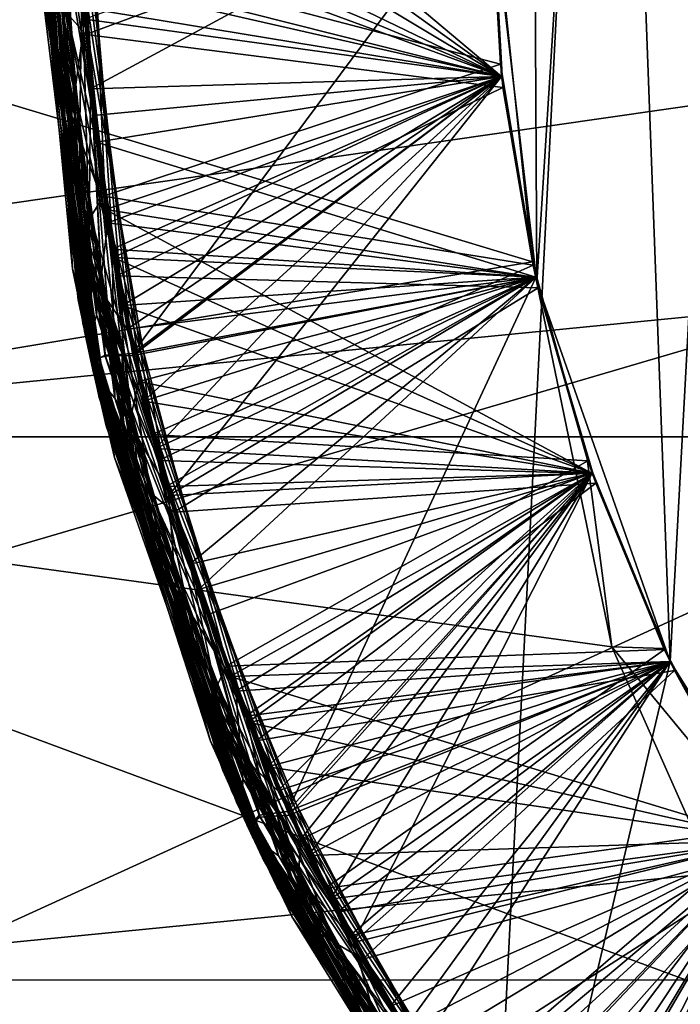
# Model space of a CAD drawing. Header units: metres. Extents: x -147 to 182, y -23 to 81.
# Tile 91 of 212: x -2.014 to -1.433, y -0.996 to -0.129. Entities that reach past the tile are written whole.
import ezdxf

# ---------------------------------------------------------------- set-up
doc = ezdxf.new("R2010")
doc.units = ezdxf.units.M
doc.layers.add('solid_ORA153_SW0001', color=7, linetype='CONTINUOUS')

msp = doc.modelspace()

# ---------------------------------------------------------------- linework, layer by layer
at = {"layer": 'solid_ORA153_SW0001'}
for points in [[(-1.029396, 9.924256, -40.900002), (-2.033576, -9.768104, -40.900002), (-2.053509, 9.763931, -40.900002)], [(-1.029396, 9.924256, -40.900002), (-1.018779, -9.925352, -40.900002), (-2.033576, -9.768104, -40.900002)], [(-1.441546, -0.694211, 32.400002), (-1.492951, 0.681102, 32.400002), (-1.349759, 1.003161, 32.400002)], [(-1.25381, -0.993962, 32.400002), (-1.441546, -0.694211, 32.400002), (-1.349759, 1.003161, 32.400002)], [(-1.558849, -0.360541, 32.400002), (-1.562936, 0.342391, 32.400002), (-1.492951, 0.681102, 32.400002)], [(-1.441546, -0.694211, 32.400002), (-1.558849, -0.360541, 32.400002), (-1.492951, 0.681102, 32.400002)], [(-1.558849, -0.360541, 32.400002), (-1.599972, -0.009318, 32.400002), (-1.562936, 0.342391, 32.400002)], [(-1.997439, 0.05568, 28.512938), (-1.962578, 0.296937, 28.528929), (-1.980674, -0.129669, 28.552942)], [(-1.980674, -0.129669, 28.552942), (-1.962578, 0.296937, 28.528929), (-1.959115, 0.085972, 28.562664)], [(-1.996469, 0.083507, 27.811384), (-1.971234, 0.23264, 27.832571), (-1.975379, -0.19433, 27.856583)], [(-1.975379, -0.19433, 27.856583), (-1.971234, 0.23264, 27.832571), (-1.956758, 0.128907, 27.860222)], [(-1.99632, -0.086497, 31.988688), (-1.971104, -0.233251, 31.967384), (-1.975382, 0.193713, 31.943373)], [(-1.975382, 0.193713, 31.943373), (-1.971104, -0.233251, 31.967384), (-1.956758, -0.128907, 31.939779)], [(-1.997361, -0.057675, 31.287079), (-1.962459, -0.297341, 31.271015), (-1.980644, 0.129256, 31.247002)], [(-1.980644, 0.129256, 31.247002), (-1.962459, -0.297341, 31.271015), (-1.959115, -0.085972, 31.237335)], [(-1.975379, -0.19433, 27.856583), (-1.956758, 0.128907, 27.860222), (-1.938498, -0.296218, 27.884443)], [(-1.58994, -0.17914, 28.088472), (-1.938498, -0.296218, 27.884443), (-1.956758, 0.128907, 27.860222)], [(-1.6, 0, 28.075974), (-1.58994, -0.17914, 28.088472), (-1.956758, 0.128907, 27.860222)], [(-1.98178, 0.111497, 32.039398), (-1.95962, -0.315868, 32.063461), (-1.997931, 0.033665, 32.014164)], [(-1.98178, 0.111497, 32.039398), (-1.959692, -0.071611, 32.071621), (-1.940224, -0.284696, 32.083782)], [(-1.98178, 0.111497, 32.039398), (-1.940224, -0.284696, 32.083782), (-1.95962, -0.315868, 32.063461)], [(-1.997912, -0.033519, 27.785732), (-1.996469, 0.083507, 27.811384), (-1.967577, -0.348573, 27.835577)], [(-1.967577, -0.348573, 27.835577), (-1.996469, 0.083507, 27.811384), (-1.975379, -0.19433, 27.856583)], [(-1.980674, -0.129669, 28.552942), (-1.959115, 0.085972, 28.562664), (-1.931538, -0.33865, 28.586885)], [(-1.58994, -0.179136, 28.788473), (-1.931538, -0.33865, 28.586885), (-1.959115, 0.085972, 28.562664)], [(-1.6, 0, 28.775974), (-1.58994, -0.179136, 28.788473), (-1.959115, 0.085972, 28.562664)], [(-1.983521, 0.074353, 31.341484), (-1.953359, -0.352522, 31.365549), (-1.998089, 0.022444, 31.314791)], [(-1.983521, 0.074353, 31.341484), (-1.960858, 0.023608, 31.366209), (-1.951757, -0.190171, 31.37837)], [(-1.983521, 0.074353, 31.341484), (-1.951757, -0.190171, 31.37837), (-1.953359, -0.352522, 31.365549)], [(-1.981619, -0.113332, 27.760628), (-1.955828, -0.142327, 27.740543), (-1.959692, 0.071611, 27.72838)], [(-1.959692, 0.071611, 27.72838), (-1.955828, -0.142327, 27.740543), (-1.599967, -0.010275, 27.524742)], [(-1.997985, -0.028841, 30.58547), (-1.951731, -0.361116, 30.574644), (-1.983804, 0.064662, 30.550632)], [(-1.983804, 0.064662, 30.550632), (-1.951731, -0.361116, 30.574644), (-1.960529, -0.042997, 30.534893)], [(-1.998069, -0.022346, 28.485109), (-1.997439, 0.05568, 28.512938), (-1.962529, -0.375955, 28.537128)], [(-1.962529, -0.375955, 28.537128), (-1.997439, 0.05568, 28.512938), (-1.980674, -0.129669, 28.552942)], [(-1.984566, 0.037183, 30.643572), (-1.946413, -0.389052, 30.667637), (-1.998183, 0.011222, 30.615417)], [(-1.984566, 0.037183, 30.643572), (-1.958688, -0.095198, 30.67296), (-1.936656, -0.308033, 30.685123)], [(-1.984566, 0.037183, 30.643572), (-1.936656, -0.308033, 30.685123), (-1.946413, -0.389052, 30.667637)], [(-1.983854, -0.064869, 29.2493), (-1.960529, 0.042997, 29.265106), (-1.923648, -0.380919, 29.28933)], [(-1.589941, -0.179133, 29.488472), (-1.923648, -0.380919, 29.28933), (-1.960529, 0.042997, 29.265106)], [(-1.6, 0, 29.475973), (-1.589941, -0.179133, 29.488472), (-1.960529, 0.042997, 29.265106)], [(-1.998162, -0.011173, 29.184486), (-1.998021, 0.027843, 29.214491), (-1.9571, -0.403264, 29.238682)], [(-1.9571, -0.403264, 29.238682), (-1.998021, 0.027843, 29.214491), (-1.983854, -0.064869, 29.2493)], [(-1.997931, 0.033665, 32.014164), (-1.958534, -0.396239, 32.03828), (-1.99632, -0.086497, 31.988688)], [(-1.95962, -0.315868, 32.063461), (-1.958534, -0.396239, 32.03828), (-1.997931, 0.033665, 32.014164)], [(-1.998089, 0.022444, 31.314791), (-1.956278, -0.407232, 31.338907), (-1.997361, -0.057675, 31.287079)], [(-1.953359, -0.352522, 31.365549), (-1.956278, -0.407232, 31.338907), (-1.998089, 0.022444, 31.314791)], [(-1.951757, -0.190171, 31.37837), (-1.960858, 0.023608, 31.366209), (-1.6, 0, 31.575974)], [(-1.599972, 0.009318, 27.4), (-1.562936, -0.342391, 27.4), (-2.695625, 0, 27.4)], [(-1.998183, 0.011222, 30.615417), (-1.95396, -0.418212, 30.639534), (-1.997985, -0.028841, 30.58547)], [(-1.946413, -0.389052, 30.667637), (-1.95396, -0.418212, 30.639534), (-1.998183, 0.011222, 30.615417)], [(-1.959692, -0.071611, 32.071621), (-1.599967, 0.010275, 32.275257), (-1.591101, -0.168515, 32.287727)], [(-1.591101, -0.168515, 32.287727), (-1.599967, 0.010275, 32.275257), (-1.599972, -0.009318, 32.400002)], [(-1.58879, -0.189066, 27.537222), (-1.562936, -0.342391, 27.4), (-1.599972, 0.009318, 27.4)], [(-1.58879, -0.189066, 27.537222), (-1.599972, 0.009318, 27.4), (-1.599967, -0.010275, 27.524742)], [(0, 0, 41.419533), (-3.953293, 0, 41.289154), (-3.913054, -0.562612, 41.289154)], [(0, 0, 41.419533), (-3.913054, -0.562612, 41.289154), (-3.793157, -1.113771, 41.289154)], [(0, 0, 41.419533), (-3.793157, -1.113771, 41.289154), (-3.596042, -1.642257, 41.289154)], [(0, 0, 41.419533), (-3.596042, -1.642257, 41.289154), (-3.325722, -2.137311, 41.289154)], [(0, 0, 41.419533), (-3.325722, -2.137311, 41.289154), (-2.9877, -2.588856, 41.289154)], [(0, 0, 41.419533), (-2.9877, -2.588856, 41.289154), (-2.588856, -2.9877, 41.289154)], [(-1.562936, -0.342391, 27.4), (-2.644397, -0.523011, 27.4), (-2.695625, 0, 27.4)], [(0, 0, 41.419533), (-2.588856, -2.9877, 41.289154), (-2.137311, -3.325722, 41.289154)], [(0, 0, 41.419533), (-2.137311, -3.325722, 41.289154), (-1.642257, -3.596042, 41.289154)], [(-1.938783, -0.425446, 29.969725), (-1.998215, 0, 29.916042), (-1.984914, 0, 29.945658)], [(-1.951581, -0.429179, 29.940159), (-1.998194, 0, 29.883862), (-1.998215, 0, 29.916042)], [(-1.938783, -0.425446, 29.969725), (-1.951581, -0.429179, 29.940159), (-1.998215, 0, 29.916042)], [(-1.951263, -0.430524, 29.908056), (-1.984857, 0, 29.854261), (-1.998194, 0, 29.883862)], [(-1.951581, -0.429179, 29.940159), (-1.951263, -0.430524, 29.908056), (-1.998194, 0, 29.883862)], [(-1.949326, -0.213654, 29.979712), (-1.984914, 0, 29.945658), (-1.961, 0, 29.96755)], [(-1.938783, -0.425446, 29.969725), (-1.984914, 0, 29.945658), (-1.949326, -0.213654, 29.979712)], [(-1.93893, -0.424507, 29.878275), (-1.961, 0, 29.832451), (-1.984857, 0, 29.854261)], [(-1.951263, -0.430524, 29.908056), (-1.93893, -0.424507, 29.878275), (-1.984857, 0, 29.854261)], [(-1.58994, -0.179142, 30.188473), (-1.961, 0, 29.96755), (-1.6, 0, 30.175974)], [(-1.949326, -0.213654, 29.979712), (-1.961, 0, 29.96755), (-1.58994, -0.179142, 30.188473)], [(-1.914834, -0.423005, 29.856672), (-1.6, 0, 29.624027), (-1.961, 0, 29.832451)], [(-1.93893, -0.424507, 29.878275), (-1.914834, -0.423005, 29.856672), (-1.961, 0, 29.832451)], [(-1.960858, -0.023608, 28.433792), (-1.58994, -0.179136, 28.236526), (-1.6, 0, 28.224026)], [(-1.960529, -0.042997, 30.534893), (-1.58994, -0.17914, 30.336527), (-1.6, 0, 30.324026)], [(-1.959115, -0.085972, 31.237335), (-1.58994, -0.179136, 31.036526), (-1.6, 0, 31.024027)], [(-1.958688, -0.095198, 30.67296), (-1.6, 0, 30.875973), (-1.58994, -0.17914, 30.888474)], [(-1.9574, -0.118771, 29.139202), (-1.589941, -0.179133, 28.936525), (-1.6, 0, 28.924026)], [(-1.956758, -0.128907, 31.939779), (-1.589941, -0.179133, 31.736526), (-1.6, 0, 31.724026)], [(-1.951757, -0.190171, 31.37837), (-1.6, 0, 31.575974), (-1.58994, -0.179136, 31.588472)], [(-1.914834, -0.423005, 29.856672), (-1.58994, -0.179142, 29.636526), (-1.6, 0, 29.624027)], [(0, 0, 41.419533), (-1.642257, -3.596042, 41.289154), (-1.113771, -3.793157, 41.289154)], [(-1.6, 0, 31.575974), (-1.6, 0, 31.724026), (-1.589941, -0.179133, 31.736526)], [(-1.58994, -0.179136, 31.588472), (-1.6, 0, 31.575974), (-1.589941, -0.179133, 31.736526)], [(-1.58994, -0.17914, 30.336527), (-1.58994, -0.179142, 30.188473), (-1.6, 0, 30.175974)], [(-1.58994, -0.17914, 30.336527), (-1.6, 0, 30.175974), (-1.6, 0, 30.324026)], [(-1.58994, -0.179142, 29.636526), (-1.589941, -0.179133, 29.488472), (-1.6, 0, 29.475973)], [(-1.58994, -0.179142, 29.636526), (-1.6, 0, 29.475973), (-1.6, 0, 29.624027)], [(-1.589941, -0.179133, 28.936525), (-1.58994, -0.179136, 28.788473), (-1.6, 0, 28.775974)], [(-1.589941, -0.179133, 28.936525), (-1.6, 0, 28.775974), (-1.6, 0, 28.924026)], [(-1.58994, -0.179136, 28.236526), (-1.58994, -0.17914, 28.088472), (-1.6, 0, 28.075974)], [(-1.58994, -0.179136, 28.236526), (-1.6, 0, 28.075974), (-1.6, 0, 28.224026)], [(-1.58994, -0.179136, 31.036526), (-1.58994, -0.17914, 30.888474), (-1.6, 0, 30.875973)], [(-1.58994, -0.179136, 31.036526), (-1.6, 0, 30.875973), (-1.6, 0, 31.024027)], [(2.55, -0.000094, 22.699999), (-2.549999, -0.000066, 22.699999), (-2.501218, -0.496397, 22.694571)], [(2.55, -0.000094, 22.699999), (-2.501218, -0.496397, 22.694571), (2.501204, -0.496465, 22.694569)], [(-1.949129, -0.440082, 29.208601), (-1.998162, -0.011173, 29.184486), (-1.9571, -0.403264, 29.238682)], [(-1.984497, -0.037796, 29.156384), (-1.998162, -0.011173, 29.184486), (-1.949129, -0.440082, 29.208601)], [(-1.955828, -0.142327, 27.740543), (-1.58879, -0.189066, 27.537222), (-1.599967, -0.010275, 27.524742)], [(-1.591101, -0.168515, 32.287727), (-1.599972, -0.009318, 32.400002), (-1.558849, -0.360541, 32.400002)], [(-1.946638, -0.450974, 28.509224), (-1.998069, -0.022346, 28.485109), (-1.962529, -0.375955, 28.537128)], [(-1.983418, -0.075578, 28.458506), (-1.998069, -0.022346, 28.485109), (-1.946638, -0.450974, 28.509224)], [(-1.983418, -0.075578, 28.458506), (-1.946613, -0.237105, 28.445953), (-1.960858, -0.023608, 28.433792)], [(-1.960858, -0.023608, 28.433792), (-1.946613, -0.237105, 28.445953), (-1.58994, -0.179136, 28.236526)], [(-1.997985, -0.028841, 30.58547), (-1.944846, -0.458642, 30.609663), (-1.951731, -0.361116, 30.574644)], [(-1.95396, -0.418212, 30.639534), (-1.944846, -0.458642, 30.609663), (-1.997985, -0.028841, 30.58547)], [(-1.944086, -0.461852, 27.809849), (-1.997912, -0.033519, 27.785732), (-1.967577, -0.348573, 27.835577)], [(-1.981619, -0.113332, 27.760628), (-1.997912, -0.033519, 27.785732), (-1.944086, -0.461852, 27.809849)], [(-1.93028, -0.462253, 29.180449), (-1.9574, -0.118771, 29.139202), (-1.984497, -0.037796, 29.156384)], [(-1.93028, -0.462253, 29.180449), (-1.984497, -0.037796, 29.156384), (-1.949129, -0.440082, 29.208601)], [(-1.960529, -0.042997, 30.534893), (-1.905099, -0.464888, 30.559114), (-1.58994, -0.17914, 30.336527)], [(-1.951731, -0.361116, 30.574644), (-1.905099, -0.464888, 30.559114), (-1.960529, -0.042997, 30.534893)], [(-1.997361, -0.057675, 31.287079), (-1.938023, -0.486665, 31.311272), (-1.962459, -0.297341, 31.271015)], [(-1.956278, -0.407232, 31.338907), (-1.938023, -0.486665, 31.311272), (-1.997361, -0.057675, 31.287079)], [(-1.924079, -0.487654, 29.273312), (-1.983854, -0.064869, 29.2493), (-1.923648, -0.380919, 29.28933)], [(-1.9571, -0.403264, 29.238682), (-1.983854, -0.064869, 29.2493), (-1.924079, -0.487654, 29.273312)], [(-1.921128, -0.498925, 28.482571), (-1.946613, -0.237105, 28.445953), (-1.983418, -0.075578, 28.458506)], [(-1.921128, -0.498925, 28.482571), (-1.983418, -0.075578, 28.458506), (-1.946638, -0.450974, 28.509224)], [(-1.940224, -0.284696, 32.083782), (-1.959692, -0.071611, 32.071621), (-1.591101, -0.168515, 32.287727)], [(-1.99632, -0.086497, 31.988688), (-1.930797, -0.514586, 32.012878), (-1.971104, -0.233251, 31.967384)], [(-1.958534, -0.396239, 32.03828), (-1.930797, -0.514586, 32.012878), (-1.99632, -0.086497, 31.988688)], [(-1.962459, -0.297341, 31.271015), (-1.894448, -0.506547, 31.261559), (-1.959115, -0.085972, 31.237335)], [(-1.959115, -0.085972, 31.237335), (-1.894448, -0.506547, 31.261559), (-1.58994, -0.179136, 31.036526)], [(-1.936656, -0.308033, 30.685123), (-1.958688, -0.095198, 30.67296), (-1.58994, -0.17914, 30.888474)], [(-1.911279, -0.535417, 27.784691), (-1.955828, -0.142327, 27.740543), (-1.981619, -0.113332, 27.760628)], [(-1.911279, -0.535417, 27.784691), (-1.981619, -0.113332, 27.760628), (-1.944086, -0.461852, 27.809849)], [(-1.9574, -0.118771, 29.139202), (-1.932807, -0.331325, 29.151363), (-1.589941, -0.179133, 28.936525)], [(-1.93028, -0.462253, 29.180449), (-1.932807, -0.331325, 29.151363), (-1.9574, -0.118771, 29.139202)], [(-1.907114, -0.550274, 28.576954), (-1.980674, -0.129669, 28.552942), (-1.931538, -0.33865, 28.586885)], [(-1.962529, -0.375955, 28.537128), (-1.980674, -0.129669, 28.552942), (-1.907114, -0.550274, 28.576954)], [(-1.971104, -0.233251, 31.967384), (-1.882886, -0.547962, 31.964001), (-1.956758, -0.128907, 31.939779)], [(-1.956758, -0.128907, 31.939779), (-1.882886, -0.547962, 31.964001), (-1.589941, -0.179133, 31.736526)], [(-1.955828, -0.142327, 27.740543), (-1.928679, -0.35457, 27.752705), (-1.58879, -0.189066, 27.537222)], [(-1.911279, -0.535417, 27.784691), (-1.928679, -0.35457, 27.752705), (-1.955828, -0.142327, 27.740543)], [(-1.940224, -0.284696, 32.083782), (-1.591101, -0.168515, 32.287727), (-1.562291, -0.345323, 32.300209)], [(-1.562291, -0.345323, 32.300209), (-1.591101, -0.168515, 32.287727), (-1.558849, -0.360541, 32.400002)], [(-1.919419, -0.401686, 31.390533), (-1.951757, -0.190171, 31.37837), (-1.58994, -0.179136, 31.588472)], [(-1.914444, -0.424764, 29.991875), (-1.949326, -0.213654, 29.979712), (-1.58994, -0.179142, 30.188473)], [(-1.946613, -0.237105, 28.445953), (-1.55989, -0.356012, 28.249025), (-1.58994, -0.179136, 28.236526)], [(-1.58994, -0.17914, 28.088472), (-1.559887, -0.356023, 28.100973), (-1.938498, -0.296218, 27.884443)], [(-1.936656, -0.308033, 30.685123), (-1.58994, -0.17914, 30.888474), (-1.559887, -0.356023, 30.900972)], [(-1.932807, -0.331325, 29.151363), (-1.559891, -0.356006, 28.949024), (-1.589941, -0.179133, 28.936525)], [(-1.58994, -0.179136, 28.788473), (-1.55989, -0.356012, 28.800972), (-1.931538, -0.33865, 28.586885)], [(-1.589941, -0.179133, 29.488472), (-1.559891, -0.356006, 29.500971), (-1.923648, -0.380919, 29.28933)], [(-1.919419, -0.401686, 31.390533), (-1.58994, -0.179136, 31.588472), (-1.55989, -0.356012, 31.600971)], [(-1.914834, -0.423005, 29.856672), (-1.559886, -0.356027, 29.649027), (-1.58994, -0.179142, 29.636526)], [(-1.914444, -0.424764, 29.991875), (-1.58994, -0.179142, 30.188473), (-1.559886, -0.356027, 30.200974)], [(-1.905099, -0.464888, 30.559114), (-1.559887, -0.356023, 30.349026), (-1.58994, -0.17914, 30.336527)], [(-1.894448, -0.506547, 31.261559), (-1.55989, -0.356012, 31.049025), (-1.58994, -0.179136, 31.036526)], [(-1.882886, -0.547962, 31.964001), (-1.559891, -0.356006, 31.749025), (-1.589941, -0.179133, 31.736526)], [(-1.58994, -0.179136, 31.588472), (-1.589941, -0.179133, 31.736526), (-1.559891, -0.356006, 31.749025)], [(-1.58994, -0.179142, 29.636526), (-1.559891, -0.356006, 29.500971), (-1.589941, -0.179133, 29.488472)], [(-1.559891, -0.356006, 28.949024), (-1.58994, -0.179136, 28.788473), (-1.589941, -0.179133, 28.936525)], [(-1.55989, -0.356012, 31.600971), (-1.58994, -0.179136, 31.588472), (-1.559891, -0.356006, 31.749025)], [(-1.559891, -0.356006, 28.949024), (-1.55989, -0.356012, 28.800972), (-1.58994, -0.179136, 28.788473)], [(-1.55989, -0.356012, 28.249025), (-1.58994, -0.17914, 28.088472), (-1.58994, -0.179136, 28.236526)], [(-1.55989, -0.356012, 31.049025), (-1.58994, -0.17914, 30.888474), (-1.58994, -0.179136, 31.036526)], [(-1.55989, -0.356012, 28.249025), (-1.559887, -0.356023, 28.100973), (-1.58994, -0.17914, 28.088472)], [(-1.55989, -0.356012, 31.049025), (-1.559887, -0.356023, 30.900972), (-1.58994, -0.17914, 30.888474)], [(-1.559887, -0.356023, 30.349026), (-1.58994, -0.179142, 30.188473), (-1.58994, -0.17914, 30.336527)], [(-1.559886, -0.356027, 29.649027), (-1.559891, -0.356006, 29.500971), (-1.58994, -0.179142, 29.636526)], [(-1.559887, -0.356023, 30.349026), (-1.559886, -0.356027, 30.200974), (-1.58994, -0.179142, 30.188473)], [(-1.953359, -0.352522, 31.365549), (-1.951757, -0.190171, 31.37837), (-1.919419, -0.401686, 31.390533)], [(-1.928679, -0.35457, 27.752705), (-1.557741, -0.365299, 27.549688), (-1.58879, -0.189066, 27.537222)], [(-1.557741, -0.365299, 27.549688), (-1.562936, -0.342391, 27.4), (-1.58879, -0.189066, 27.537222)], [(-1.888112, -0.612307, 27.880596), (-1.975379, -0.19433, 27.856583), (-1.938498, -0.296218, 27.884443)], [(-1.967577, -0.348573, 27.835577), (-1.975379, -0.19433, 27.856583), (-1.888112, -0.612307, 27.880596)], [(-1.938783, -0.425446, 29.969725), (-1.949326, -0.213654, 29.979712), (-1.914444, -0.424764, 29.991875)], [(-1.971104, -0.233251, 31.967384), (-1.87561, -0.649419, 31.991398), (-1.882886, -0.547962, 31.964001)], [(-1.930797, -0.514586, 32.012878), (-1.87561, -0.649419, 31.991398), (-1.971104, -0.233251, 31.967384)], [(-1.946613, -0.237105, 28.445953), (-1.909192, -0.44778, 28.458117), (-1.55989, -0.356012, 28.249025)], [(-1.921128, -0.498925, 28.482571), (-1.909192, -0.44778, 28.458117), (-1.946613, -0.237105, 28.445953)], [(-1.95962, -0.315868, 32.063461), (-1.940224, -0.284696, 32.083782), (-1.897656, -0.494391, 32.095943)], [(-1.897656, -0.494391, 32.095943), (-1.940224, -0.284696, 32.083782), (-1.562291, -0.345323, 32.300209)], [(-1.962459, -0.297341, 31.271015), (-1.853457, -0.710178, 31.295027), (-1.894448, -0.506547, 31.261559)], [(-1.938023, -0.486665, 31.311272), (-1.853457, -0.710178, 31.295027), (-1.962459, -0.297341, 31.271015)], [(-1.510196, -0.528496, 28.113478), (-1.828965, -0.707395, 27.908665), (-1.938498, -0.296218, 27.884443)], [(-1.888112, -0.612307, 27.880596), (-1.938498, -0.296218, 27.884443), (-1.828965, -0.707395, 27.908665)], [(-1.559887, -0.356023, 28.100973), (-1.510196, -0.528496, 28.113478), (-1.938498, -0.296218, 27.884443)], [(-1.946413, -0.389052, 30.667637), (-1.936656, -0.308033, 30.685123), (-1.891567, -0.5172, 30.697285)], [(-1.891567, -0.5172, 30.697285), (-1.936656, -0.308033, 30.685123), (-1.559887, -0.356023, 30.900972)], [(-1.95962, -0.315868, 32.063461), (-1.897656, -0.494391, 32.095943), (-1.832495, -0.6982, 32.108105)], [(-1.95962, -0.315868, 32.063461), (-1.832495, -0.6982, 32.108105), (-1.846374, -0.728551, 32.087528)], [(-1.95962, -0.315868, 32.063461), (-1.846374, -0.728551, 32.087528), (-1.958534, -0.396239, 32.03828)], [(-1.932807, -0.331325, 29.151363), (-1.885203, -0.539935, 29.163527), (-1.559891, -0.356006, 28.949024)], [(-1.93028, -0.462253, 29.180449), (-1.885203, -0.539935, 29.163527), (-1.932807, -0.331325, 29.151363)], [(-1.492952, -0.681094, 27.4), (-2.644397, -0.523011, 27.4), (-1.562936, -0.342391, 27.4)], [(-1.510203, -0.528475, 28.813475), (-1.813015, -0.747327, 28.611109), (-1.931538, -0.33865, 28.586885)], [(-1.907114, -0.550274, 28.576954), (-1.931538, -0.33865, 28.586885), (-1.813015, -0.747327, 28.611109)], [(-1.55989, -0.356012, 28.800972), (-1.510203, -0.528475, 28.813475), (-1.931538, -0.33865, 28.586885)], [(-1.897656, -0.494391, 32.095943), (-1.562291, -0.345323, 32.300209), (-1.513959, -0.517619, 32.312675)], [(-1.514597, -0.515749, 27.412539), (-1.492952, -0.681094, 27.4), (-1.562936, -0.342391, 27.4)], [(-1.557741, -0.365299, 27.549688), (-1.514597, -0.515749, 27.412539), (-1.562936, -0.342391, 27.4)], [(-1.513959, -0.517619, 32.312675), (-1.562291, -0.345323, 32.300209), (-1.558849, -0.360541, 32.400002)], [(-1.846276, -0.764281, 27.859768), (-1.967577, -0.348573, 27.835577), (-1.888112, -0.612307, 27.880596)], [(-1.944086, -0.461852, 27.809849), (-1.967577, -0.348573, 27.835577), (-1.846276, -0.764281, 27.859768)], [(-1.953359, -0.352522, 31.365549), (-1.832403, -0.763011, 31.389616), (-1.956278, -0.407232, 31.338907)], [(-1.953359, -0.352522, 31.365549), (-1.919419, -0.401686, 31.390533), (-1.864229, -0.608418, 31.402695)], [(-1.953359, -0.352522, 31.365549), (-1.864229, -0.608418, 31.402695), (-1.832403, -0.763011, 31.389616)], [(-1.928679, -0.35457, 27.752705), (-1.878567, -0.562591, 27.764868), (-1.557741, -0.365299, 27.549688)], [(-1.911279, -0.535417, 27.784691), (-1.878567, -0.562591, 27.764868), (-1.928679, -0.35457, 27.752705)], [(-1.951731, -0.361116, 30.574644), (-1.829338, -0.770183, 30.598658), (-1.905099, -0.464888, 30.559114)], [(-1.944846, -0.458642, 30.609663), (-1.829338, -0.770183, 30.598658), (-1.951731, -0.361116, 30.574644)], [(-1.559891, -0.356006, 29.500971), (-1.510207, -0.528465, 29.513475), (-1.923648, -0.380919, 29.28933)], [(-1.864229, -0.608418, 31.402695), (-1.919419, -0.401686, 31.390533), (-1.55989, -0.356012, 31.600971)], [(-1.914834, -0.423005, 29.856672), (-1.778508, -0.826093, 29.880894), (-1.559886, -0.356027, 29.649027)], [(-1.856769, -0.630816, 30.004036), (-1.914444, -0.424764, 29.991875), (-1.559886, -0.356027, 30.200974)], [(-1.909192, -0.44778, 28.458117), (-1.510203, -0.528475, 28.261528), (-1.55989, -0.356012, 28.249025)], [(-1.905099, -0.464888, 30.559114), (-1.510196, -0.528496, 30.36153), (-1.559887, -0.356023, 30.349026)], [(-1.894448, -0.506547, 31.261559), (-1.510203, -0.528475, 31.061529), (-1.55989, -0.356012, 31.049025)], [(-1.891567, -0.5172, 30.697285), (-1.559887, -0.356023, 30.900972), (-1.510196, -0.528496, 30.913477)], [(-1.885203, -0.539935, 29.163527), (-1.510207, -0.528465, 28.961529), (-1.559891, -0.356006, 28.949024)], [(-1.882886, -0.547962, 31.964001), (-1.510207, -0.528465, 31.761528), (-1.559891, -0.356006, 31.749025)], [(-1.864229, -0.608418, 31.402695), (-1.55989, -0.356012, 31.600971), (-1.510203, -0.528475, 31.613476)], [(-1.856769, -0.630816, 30.004036), (-1.559886, -0.356027, 30.200974), (-1.510194, -0.528503, 30.213478)], [(-1.778508, -0.826093, 29.880894), (-1.510194, -0.528503, 29.661531), (-1.559886, -0.356027, 29.649027)], [(-1.55989, -0.356012, 31.600971), (-1.559891, -0.356006, 31.749025), (-1.510207, -0.528465, 31.761528)], [(-1.559886, -0.356027, 29.649027), (-1.510207, -0.528465, 29.513475), (-1.559891, -0.356006, 29.500971)], [(-1.510207, -0.528465, 28.961529), (-1.55989, -0.356012, 28.800972), (-1.559891, -0.356006, 28.949024)], [(-1.510203, -0.528475, 31.613476), (-1.55989, -0.356012, 31.600971), (-1.510207, -0.528465, 31.761528)], [(-1.510207, -0.528465, 28.961529), (-1.510203, -0.528475, 28.813475), (-1.55989, -0.356012, 28.800972)], [(-1.510203, -0.528475, 28.261528), (-1.559887, -0.356023, 28.100973), (-1.55989, -0.356012, 28.249025)], [(-1.510203, -0.528475, 31.061529), (-1.559887, -0.356023, 30.900972), (-1.55989, -0.356012, 31.049025)], [(-1.510203, -0.528475, 28.261528), (-1.510196, -0.528496, 28.113478), (-1.559887, -0.356023, 28.100973)], [(-1.510203, -0.528475, 31.061529), (-1.510196, -0.528496, 30.913477), (-1.559887, -0.356023, 30.900972)], [(-1.510196, -0.528496, 30.36153), (-1.559886, -0.356027, 30.200974), (-1.559887, -0.356023, 30.349026)], [(-1.510194, -0.528503, 29.661531), (-1.510207, -0.528465, 29.513475), (-1.559886, -0.356027, 29.649027)], [(-1.510196, -0.528496, 30.36153), (-1.510194, -0.528503, 30.213478), (-1.559886, -0.356027, 30.200974)], [(-1.513959, -0.517619, 32.312675), (-1.558849, -0.360541, 32.400002), (-1.441546, -0.694211, 32.400002)], [(-1.878567, -0.562591, 27.764868), (-1.507145, -0.537134, 27.562168), (-1.557741, -0.365299, 27.549688)], [(-1.507145, -0.537134, 27.562168), (-1.514597, -0.515749, 27.412539), (-1.557741, -0.365299, 27.549688)], [(-1.835448, -0.789933, 28.561321), (-1.962529, -0.375955, 28.537128), (-1.907114, -0.550274, 28.576954)], [(-1.946638, -0.450974, 28.509224), (-1.962529, -0.375955, 28.537128), (-1.835448, -0.789933, 28.561321)], [(-1.924079, -0.487654, 29.273312), (-1.923648, -0.380919, 29.28933), (-1.796193, -0.786899, 29.313551)], [(-1.510207, -0.528465, 29.513475), (-1.796193, -0.786899, 29.313551), (-1.923648, -0.380919, 29.28933)], [(-1.946413, -0.389052, 30.667637), (-1.817788, -0.797203, 30.691704), (-1.95396, -0.418212, 30.639534)], [(-1.946413, -0.389052, 30.667637), (-1.891567, -0.5172, 30.697285), (-1.823957, -0.72021, 30.709448)], [(-1.946413, -0.389052, 30.667637), (-1.823957, -0.72021, 30.709448), (-1.817788, -0.797203, 30.691704)], [(-1.958534, -0.396239, 32.03828), (-1.827721, -0.807648, 32.062397), (-1.930797, -0.514586, 32.012878)], [(-1.846374, -0.728551, 32.087528), (-1.827721, -0.807648, 32.062397), (-1.958534, -0.396239, 32.03828)], [(-1.824263, -0.815431, 29.262873), (-1.9571, -0.403264, 29.238682), (-1.924079, -0.487654, 29.273312)], [(-1.949129, -0.440082, 29.208601), (-1.9571, -0.403264, 29.238682), (-1.824263, -0.815431, 29.262873)], [(-1.956278, -0.407232, 31.338907), (-1.823157, -0.8179, 31.363024), (-1.938023, -0.486665, 31.311272)], [(-1.832403, -0.763011, 31.389616), (-1.823157, -0.8179, 31.363024), (-1.956278, -0.407232, 31.338907)], [(-1.95396, -0.418212, 30.639534), (-1.818535, -0.828126, 30.663649), (-1.944846, -0.458642, 30.609663)], [(-1.817788, -0.797203, 30.691704), (-1.818535, -0.828126, 30.663649), (-1.95396, -0.418212, 30.639534)], [(-1.951263, -0.430524, 29.908056), (-1.803276, -0.82937, 29.902288), (-1.93893, -0.424507, 29.878275)], [(-1.93893, -0.424507, 29.878275), (-1.803276, -0.82937, 29.902288), (-1.914834, -0.423005, 29.856672)], [(-1.803276, -0.82937, 29.902288), (-1.778508, -0.826093, 29.880894), (-1.914834, -0.423005, 29.856672)], [(-1.938783, -0.425446, 29.969725), (-1.802535, -0.831116, 29.99379), (-1.951581, -0.429179, 29.940159)], [(-1.951581, -0.429179, 29.940159), (-1.813855, -0.838326, 29.964275), (-1.951263, -0.430524, 29.908056)], [(-1.802535, -0.831116, 29.99379), (-1.813855, -0.838326, 29.964275), (-1.951581, -0.429179, 29.940159)], [(-1.951263, -0.430524, 29.908056), (-1.812675, -0.840824, 29.932249), (-1.803276, -0.82937, 29.902288)], [(-1.813855, -0.838326, 29.964275), (-1.812675, -0.840824, 29.932249), (-1.951263, -0.430524, 29.908056)], [(-1.938783, -0.425446, 29.969725), (-1.914444, -0.424764, 29.991875), (-1.856769, -0.630816, 30.004036)], [(-1.938783, -0.425446, 29.969725), (-1.856769, -0.630816, 30.004036), (-1.802535, -0.831116, 29.99379)], [(-1.809119, -0.84845, 29.232718), (-1.949129, -0.440082, 29.208601), (-1.824263, -0.815431, 29.262873)], [(-1.93028, -0.462253, 29.180449), (-1.949129, -0.440082, 29.208601), (-1.809119, -0.84845, 29.232718)], [(-1.921128, -0.498925, 28.482571), (-1.84904, -0.653124, 28.470278), (-1.909192, -0.44778, 28.458117)], [(-1.909192, -0.44778, 28.458117), (-1.84904, -0.653124, 28.470278), (-1.510203, -0.528475, 28.261528)], [(-1.804346, -0.858552, 28.53334), (-1.946638, -0.450974, 28.509224), (-1.835448, -0.789933, 28.561321)], [(-1.921128, -0.498925, 28.482571), (-1.946638, -0.450974, 28.509224), (-1.804346, -0.858552, 28.53334)], [(-1.944846, -0.458642, 30.609663), (-1.800351, -0.8669, 30.633858), (-1.829338, -0.770183, 30.598658)], [(-1.818535, -0.828126, 30.663649), (-1.800351, -0.8669, 30.633858), (-1.944846, -0.458642, 30.609663)], [(-1.799517, -0.868628, 27.833963), (-1.944086, -0.461852, 27.809849), (-1.846276, -0.764281, 27.859768)], [(-1.911279, -0.535417, 27.784691), (-1.944086, -0.461852, 27.809849), (-1.799517, -0.868628, 27.833963)], [(-1.786349, -0.865226, 29.204514), (-1.885203, -0.539935, 29.163527), (-1.93028, -0.462253, 29.180449)], [(-1.786349, -0.865226, 29.204514), (-1.93028, -0.462253, 29.180449), (-1.809119, -0.84845, 29.232718)], [(-1.905099, -0.464888, 30.559114), (-1.759968, -0.86489, 30.583338), (-1.510196, -0.528496, 30.36153)], [(-1.829338, -0.770183, 30.598658), (-1.759968, -0.86489, 30.583338), (-1.905099, -0.464888, 30.559114)], [(-1.938023, -0.486665, 31.311272), (-1.787651, -0.892794, 31.335464), (-1.853457, -0.710178, 31.295027)], [(-1.823157, -0.8179, 31.363024), (-1.787651, -0.892794, 31.335464), (-1.938023, -0.486665, 31.311272)], [(-1.775265, -0.887873, 29.297325), (-1.924079, -0.487654, 29.273312), (-1.796193, -0.786899, 29.313551)], [(-1.824263, -0.815431, 29.262873), (-1.924079, -0.487654, 29.273312), (-1.775265, -0.887873, 29.297325)], [(-2.666427, -4.924442, 26.700001), (-1.819101, -5.296309, 26.700001), (-2.500966, -0.49767, 26.700001)], [(2.501204, -0.496465, 22.694569), (-2.501218, -0.496397, 22.694571), (-2.356516, -0.974336, 22.679079)], [(-1.819101, -5.296309, 26.700001), (-2.355874, -0.975888, 26.700001), (-2.500966, -0.49767, 26.700001)], [(2.501204, -0.496465, 22.694569), (-2.356516, -0.974336, 22.679079), (2.356491, -0.974398, 22.679077)], [(-1.769549, -0.899085, 28.506636), (-1.84904, -0.653124, 28.470278), (-1.921128, -0.498925, 28.482571)], [(-1.769549, -0.899085, 28.506636), (-1.921128, -0.498925, 28.482571), (-1.804346, -0.858552, 28.53334)], [(-1.832495, -0.6982, 32.108105), (-1.897656, -0.494391, 32.095943), (-1.513959, -0.517619, 32.312675)], [(-1.894448, -0.506547, 31.261559), (-1.740581, -0.903271, 31.28578), (-1.510203, -0.528475, 31.061529)], [(-1.853457, -0.710178, 31.295027), (-1.740581, -0.903271, 31.28578), (-1.894448, -0.506547, 31.261559)], [(-1.930797, -0.514586, 32.012878), (-1.774579, -0.918503, 32.037075), (-1.87561, -0.649419, 31.991398)], [(-1.827721, -0.807648, 32.062397), (-1.774579, -0.918503, 32.037075), (-1.930797, -0.514586, 32.012878)], [(-1.823957, -0.72021, 30.709448), (-1.891567, -0.5172, 30.697285), (-1.510196, -0.528496, 30.913477)], [(-1.832495, -0.6982, 32.108105), (-1.513959, -0.517619, 32.312675), (-1.446611, -0.683605, 32.325153)], [(-1.514597, -0.515749, 27.412539), (-1.447093, -0.682586, 27.425076), (-1.492952, -0.681094, 27.4)], [(-1.507145, -0.537134, 27.562168), (-1.447093, -0.682586, 27.425076), (-1.514597, -0.515749, 27.412539)], [(-1.446611, -0.683605, 32.325153), (-1.513959, -0.517619, 32.312675), (-1.441546, -0.694211, 32.400002)], [(-1.349771, -1.00314, 27.4), (-2.491297, -1.029483, 27.4), (-2.644397, -0.523011, 27.4)], [(-1.492952, -0.681094, 27.4), (-1.349771, -1.00314, 27.4), (-2.644397, -0.523011, 27.4)], [(-1.885203, -0.539935, 29.163527), (-1.815154, -0.742116, 29.175688), (-1.510207, -0.528465, 28.961529)], [(-1.882886, -0.547962, 31.964001), (-1.720358, -0.941217, 31.988224), (-1.510207, -0.528465, 31.761528)], [(-1.786843, -0.807906, 31.414858), (-1.864229, -0.608418, 31.402695), (-1.510203, -0.528475, 31.613476)], [(-1.776988, -0.829359, 30.016199), (-1.856769, -0.630816, 30.004036), (-1.510194, -0.528503, 30.213478)], [(-1.84904, -0.653124, 28.470278), (-1.766874, -0.850691, 28.482441), (-1.510203, -0.528475, 28.261528)], [(-1.510196, -0.528496, 28.113478), (-1.441554, -0.694207, 28.125973), (-1.828965, -0.707395, 27.908665)], [(-1.823957, -0.72021, 30.709448), (-1.510196, -0.528496, 30.913477), (-1.441554, -0.694207, 30.925972)], [(-1.815154, -0.742116, 29.175688), (-1.441581, -0.694149, 28.974022), (-1.510207, -0.528465, 28.961529)], [(-1.510203, -0.528475, 28.813475), (-1.441574, -0.694166, 28.82597), (-1.813015, -0.747327, 28.611109)], [(-1.510207, -0.528465, 29.513475), (-1.441581, -0.694149, 29.525969), (-1.796193, -0.786899, 29.313551)], [(-1.786843, -0.807906, 31.414858), (-1.510203, -0.528475, 31.613476), (-1.441574, -0.694166, 31.625969)], [(-1.778508, -0.826093, 29.880894), (-1.441548, -0.69422, 29.674026), (-1.510194, -0.528503, 29.661531)], [(-1.776988, -0.829359, 30.016199), (-1.510194, -0.528503, 30.213478), (-1.441548, -0.69422, 30.225973)], [(-1.766874, -0.850691, 28.482441), (-1.441574, -0.694166, 28.274023), (-1.510203, -0.528475, 28.261528)], [(-1.759968, -0.86489, 30.583338), (-1.441554, -0.694207, 30.374025), (-1.510196, -0.528496, 30.36153)], [(-1.740581, -0.903271, 31.28578), (-1.441574, -0.694166, 31.074022), (-1.510203, -0.528475, 31.061529)], [(-1.720358, -0.941217, 31.988224), (-1.441581, -0.694149, 31.774021), (-1.510207, -0.528465, 31.761528)], [(-1.510203, -0.528475, 31.613476), (-1.510207, -0.528465, 31.761528), (-1.441581, -0.694149, 31.774021)], [(-1.510194, -0.528503, 29.661531), (-1.441581, -0.694149, 29.525969), (-1.510207, -0.528465, 29.513475)], [(-1.441581, -0.694149, 28.974022), (-1.510203, -0.528475, 28.813475), (-1.510207, -0.528465, 28.961529)], [(-1.441574, -0.694166, 31.625969), (-1.510203, -0.528475, 31.613476), (-1.441581, -0.694149, 31.774021)], [(-1.441581, -0.694149, 28.974022), (-1.441574, -0.694166, 28.82597), (-1.510203, -0.528475, 28.813475)], [(-1.441574, -0.694166, 28.274023), (-1.510196, -0.528496, 28.113478), (-1.510203, -0.528475, 28.261528)], [(-1.441574, -0.694166, 31.074022), (-1.510196, -0.528496, 30.913477), (-1.510203, -0.528475, 31.061529)], [(-1.441574, -0.694166, 28.274023), (-1.441554, -0.694207, 28.125973), (-1.510196, -0.528496, 28.113478)], [(-1.441574, -0.694166, 31.074022), (-1.441554, -0.694207, 30.925972), (-1.510196, -0.528496, 30.913477)], [(-1.441554, -0.694207, 30.374025), (-1.510194, -0.528503, 30.213478), (-1.510196, -0.528496, 30.36153)], [(-1.441548, -0.69422, 29.674026), (-1.441581, -0.694149, 29.525969), (-1.510194, -0.528503, 29.661531)], [(-1.441554, -0.694207, 30.374025), (-1.441548, -0.69422, 30.225973), (-1.510194, -0.528503, 30.213478)], [(-1.752108, -0.932617, 27.808756), (-1.878567, -0.562591, 27.764868), (-1.911279, -0.535417, 27.784691)], [(-1.752108, -0.932617, 27.808756), (-1.911279, -0.535417, 27.784691), (-1.799517, -0.868628, 27.833963)], [(-1.878567, -0.562591, 27.764868), (-1.806089, -0.763914, 27.777029), (-1.507145, -0.537134, 27.562168)], [(-1.806089, -0.763914, 27.777029), (-1.437705, -0.702142, 27.57464), (-1.507145, -0.537134, 27.562168)], [(-1.437705, -0.702142, 27.57464), (-1.447093, -0.682586, 27.425076), (-1.507145, -0.537134, 27.562168)], [(-1.786349, -0.865226, 29.204514), (-1.815154, -0.742116, 29.175688), (-1.885203, -0.539935, 29.163527)], [(-1.745301, -0.945416, 28.600965), (-1.907114, -0.550274, 28.576954), (-1.813015, -0.747327, 28.611109)], [(-1.835448, -0.789933, 28.561321), (-1.907114, -0.550274, 28.576954), (-1.745301, -0.945416, 28.600965)], [(-1.87561, -0.649419, 31.991398), (-1.720358, -0.941217, 31.988224), (-1.882886, -0.547962, 31.964001)], [(-1.752108, -0.932617, 27.808756), (-1.806089, -0.763914, 27.777029), (-1.878567, -0.562591, 27.764868)], [(-1.713471, -1.001949, 27.904608), (-1.888112, -0.612307, 27.880596), (-1.828965, -0.707395, 27.908665)], [(-1.846276, -0.764281, 27.859768), (-1.888112, -0.612307, 27.880596), (-1.713471, -1.001949, 27.904608)], [(-1.832403, -0.763011, 31.389616), (-1.864229, -0.608418, 31.402695), (-1.786843, -0.807906, 31.414858)], [(-1.802535, -0.831116, 29.99379), (-1.856769, -0.630816, 30.004036), (-1.776988, -0.829359, 30.016199)], [(-1.87561, -0.649419, 31.991398), (-1.693318, -1.035535, 32.015411), (-1.720358, -0.941217, 31.988224)], [(-1.774579, -0.918503, 32.037075), (-1.693318, -1.035535, 32.015411), (-1.87561, -0.649419, 31.991398)], [(-1.769549, -0.899085, 28.506636), (-1.766874, -0.850691, 28.482441), (-1.84904, -0.653124, 28.470278)], [(-1.745516, -0.893697, 32.12027), (-1.832495, -0.6982, 32.108105), (-1.446611, -0.683605, 32.325153)], [(-1.745516, -0.893697, 32.12027), (-1.446611, -0.683605, 32.325153), (-1.361187, -0.840933, 32.337627)], [(-1.361257, -0.84082, 27.437618), (-1.349771, -1.00314, 27.4), (-1.492952, -0.681094, 27.4)], [(-1.447093, -0.682586, 27.425076), (-1.361257, -0.84082, 27.437618), (-1.492952, -0.681094, 27.4)], [(-1.437705, -0.702142, 27.57464), (-1.361257, -0.84082, 27.437618), (-1.447093, -0.682586, 27.425076)], [(-1.361187, -0.840933, 32.337627), (-1.446611, -0.683605, 32.325153), (-1.441546, -0.694211, 32.400002)], [(-1.846374, -0.728551, 32.087528), (-1.832495, -0.6982, 32.108105), (-1.745516, -0.893697, 32.12027)], [(-1.441554, -0.694207, 28.125973), (-1.354728, -0.8513, 28.138477), (-1.828965, -0.707395, 27.908665)], [(-1.734631, -0.914646, 30.721609), (-1.823957, -0.72021, 30.709448), (-1.441554, -0.694207, 30.925972)], [(-1.815154, -0.742116, 29.175688), (-1.723494, -0.935462, 29.187851), (-1.441581, -0.694149, 28.974022)], [(-1.441574, -0.694166, 28.82597), (-1.354759, -0.851251, 28.838474), (-1.813015, -0.747327, 28.611109)], [(-1.441581, -0.694149, 29.525969), (-1.354761, -0.851248, 29.538473), (-1.796193, -0.786899, 29.313551)], [(-1.688184, -0.997776, 31.427019), (-1.786843, -0.807906, 31.414858), (-1.441574, -0.694166, 31.625969)], [(-1.778508, -0.826093, 29.880894), (-1.558442, -1.190285, 29.905117), (-1.441548, -0.69422, 29.674026)], [(-1.67605, -1.018027, 30.02836), (-1.776988, -0.829359, 30.016199), (-1.441548, -0.69422, 30.225973)], [(-1.766874, -0.850691, 28.482441), (-1.663672, -1.038131, 28.494602), (-1.441574, -0.694166, 28.274023)], [(-1.759968, -0.86489, 30.583338), (-1.354728, -0.8513, 30.38653), (-1.441554, -0.694207, 30.374025)], [(-1.740581, -0.903271, 31.28578), (-1.354759, -0.851251, 31.086527), (-1.441574, -0.694166, 31.074022)], [(-1.734631, -0.914646, 30.721609), (-1.441554, -0.694207, 30.925972), (-1.354728, -0.8513, 30.938477)], [(-1.723494, -0.935462, 29.187851), (-1.354761, -0.851248, 28.986526), (-1.441581, -0.694149, 28.974022)], [(-1.720358, -0.941217, 31.988224), (-1.354761, -0.851248, 31.786526), (-1.441581, -0.694149, 31.774021)], [(-1.688184, -0.997776, 31.427019), (-1.441574, -0.694166, 31.625969), (-1.354759, -0.851251, 31.638474)], [(-1.67605, -1.018027, 30.02836), (-1.441548, -0.69422, 30.225973), (-1.35472, -0.851312, 30.238478)], [(-1.663672, -1.038131, 28.494602), (-1.354759, -0.851251, 28.286526), (-1.441574, -0.694166, 28.274023)], [(-1.558442, -1.190285, 29.905117), (-1.35472, -0.851312, 29.686531), (-1.441548, -0.69422, 29.674026)], [(-1.441574, -0.694166, 31.625969), (-1.441581, -0.694149, 31.774021), (-1.354761, -0.851248, 31.786526)], [(-1.441548, -0.69422, 29.674026), (-1.354761, -0.851248, 29.538473), (-1.441581, -0.694149, 29.525969)], [(-1.354761, -0.851248, 28.986526), (-1.441574, -0.694166, 28.82597), (-1.441581, -0.694149, 28.974022)], [(-1.354759, -0.851251, 31.638474), (-1.441574, -0.694166, 31.625969), (-1.354761, -0.851248, 31.786526)], [(-1.354761, -0.851248, 28.986526), (-1.354759, -0.851251, 28.838474), (-1.441574, -0.694166, 28.82597)], [(-1.354759, -0.851251, 28.286526), (-1.441554, -0.694207, 28.125973), (-1.441574, -0.694166, 28.274023)], [(-1.354759, -0.851251, 31.086527), (-1.441554, -0.694207, 30.925972), (-1.441574, -0.694166, 31.074022)], [(-1.354759, -0.851251, 28.286526), (-1.354728, -0.8513, 28.138477), (-1.441554, -0.694207, 28.125973)], [(-1.354759, -0.851251, 31.086527), (-1.354728, -0.8513, 30.938477), (-1.441554, -0.694207, 30.925972)], [(-1.354728, -0.8513, 30.38653), (-1.441548, -0.69422, 30.225973), (-1.441554, -0.694207, 30.374025)], [(-1.35472, -0.851312, 29.686531), (-1.354761, -0.851248, 29.538473), (-1.441548, -0.69422, 29.674026)], [(-1.354728, -0.8513, 30.38653), (-1.35472, -0.851312, 30.238478), (-1.441548, -0.69422, 30.225973)], [(-1.361187, -0.840933, 32.337627), (-1.441546, -0.694211, 32.400002), (-1.25381, -0.993962, 32.400002)], [(-1.853457, -0.710178, 31.295027), (-1.658683, -1.09015, 31.31904), (-1.740581, -0.903271, 31.28578)], [(-1.787651, -0.892794, 31.335464), (-1.658683, -1.09015, 31.31904), (-1.853457, -0.710178, 31.295027)], [(-1.354728, -0.8513, 28.138477), (-1.633316, -1.085266, 27.932888), (-1.828965, -0.707395, 27.908665)], [(-1.713471, -1.001949, 27.904608), (-1.828965, -0.707395, 27.908665), (-1.633316, -1.085266, 27.932888)], [(-1.806089, -0.763914, 27.777029), (-1.712107, -0.956143, 27.789192), (-1.437705, -0.702142, 27.57464)], [(-1.712107, -0.956143, 27.789192), (-1.350217, -0.858438, 27.587118), (-1.437705, -0.702142, 27.57464)], [(-1.350217, -0.858438, 27.587118), (-1.361257, -0.84082, 27.437618), (-1.437705, -0.702142, 27.57464)], [(-1.817788, -0.797203, 30.691704), (-1.823957, -0.72021, 30.709448), (-1.734631, -0.914646, 30.721609)], [(-1.846374, -0.728551, 32.087528), (-1.745516, -0.893697, 32.12027), (-1.637756, -1.078553, 32.132431)], [(-1.846374, -0.728551, 32.087528), (-1.637756, -1.078553, 32.132431), (-1.647306, -1.10737, 32.111595)], [(-1.846374, -0.728551, 32.087528), (-1.647306, -1.10737, 32.111595), (-1.827721, -0.807648, 32.062397)], [(-1.786349, -0.865226, 29.204514), (-1.723494, -0.935462, 29.187851), (-1.815154, -0.742116, 29.175688)], [(-1.354759, -0.851251, 28.838474), (-1.609128, -1.120816, 28.63533), (-1.813015, -0.747327, 28.611109)], [(-1.745301, -0.945416, 28.600965), (-1.813015, -0.747327, 28.611109), (-1.609128, -1.120816, 28.63533)], [(-1.638264, -1.144095, 27.883959), (-1.846276, -0.764281, 27.859768), (-1.713471, -1.001949, 27.904608)], [(-1.799517, -0.868628, 27.833963), (-1.846276, -0.764281, 27.859768), (-1.638264, -1.144095, 27.883959)], [(-1.832403, -0.763011, 31.389616), (-1.786843, -0.807906, 31.414858), (-1.688184, -0.997776, 31.427019)], [(-1.832403, -0.763011, 31.389616), (-1.688184, -0.997776, 31.427019), (-1.626273, -1.138034, 31.413681)], [(-1.832403, -0.763011, 31.389616), (-1.626273, -1.138034, 31.413681), (-1.823157, -0.8179, 31.363024)], [(-1.829338, -0.770183, 30.598658), (-1.622288, -1.143608, 30.622671), (-1.759968, -0.86489, 30.583338)], [(-1.800351, -0.8669, 30.633858), (-1.622288, -1.143608, 30.622671), (-1.829338, -0.770183, 30.598658)], [(-1.752108, -0.932617, 27.808756), (-1.712107, -0.956143, 27.789192), (-1.806089, -0.763914, 27.777029)], [(-1.354761, -0.851248, 29.538473), (-1.584166, -1.155828, 29.337774), (-1.796193, -0.786899, 29.313551)], [(-1.775265, -0.887873, 29.297325), (-1.796193, -0.786899, 29.313551), (-1.584166, -1.155828, 29.337774)], [(-1.622163, -1.166811, 28.585512), (-1.835448, -0.789933, 28.561321), (-1.745301, -0.945416, 28.600965)], [(-1.804346, -0.858552, 28.53334), (-1.835448, -0.789933, 28.561321), (-1.622163, -1.166811, 28.585512)], [(-1.817788, -0.797203, 30.691704), (-1.604669, -1.168299, 30.715769), (-1.818535, -0.828126, 30.663649)], [(-1.817788, -0.797203, 30.691704), (-1.734631, -0.914646, 30.721609), (-1.624653, -1.098191, 30.733772)], [(-1.817788, -0.797203, 30.691704), (-1.624653, -1.098191, 30.733772), (-1.604669, -1.168299, 30.715769)], [(-1.827721, -0.807648, 32.062397), (-1.611599, -1.18136, 32.086514), (-1.774579, -0.918503, 32.037075)], [(-1.647306, -1.10737, 32.111595), (-1.611599, -1.18136, 32.086514), (-1.827721, -0.807648, 32.062397)], [(-1.605748, -1.189301, 29.287064), (-1.824263, -0.815431, 29.262873), (-1.775265, -0.887873, 29.297325)], [(-1.809119, -0.84845, 29.232718), (-1.824263, -0.815431, 29.262873), (-1.605748, -1.189301, 29.287064)], [(-1.823157, -0.8179, 31.363024), (-1.604939, -1.190392, 31.38714), (-1.787651, -0.892794, 31.335464)], [(-1.626273, -1.138034, 31.413681), (-1.604939, -1.190392, 31.38714), (-1.823157, -0.8179, 31.363024)], [(-1.818535, -0.828126, 30.663649), (-1.598228, -1.199387, 30.687765), (-1.800351, -0.8669, 30.633858)], [(-1.604669, -1.168299, 30.715769), (-1.598228, -1.199387, 30.687765), (-1.818535, -0.828126, 30.663649)], [(-1.802535, -0.831116, 29.99379), (-1.582502, -1.198154, 30.017857), (-1.813855, -0.838326, 29.964275)], [(-1.812675, -0.840824, 29.932249), (-1.584171, -1.195851, 29.9263), (-1.803276, -0.82937, 29.902288)], [(-1.803276, -0.82937, 29.902288), (-1.584171, -1.195851, 29.9263), (-1.778508, -0.826093, 29.880894)], [(-1.802535, -0.831116, 29.99379), (-1.776988, -0.829359, 30.016199), (-1.67605, -1.018027, 30.02836)], [(-1.802535, -0.831116, 29.99379), (-1.67605, -1.018027, 30.02836), (-1.582502, -1.198154, 30.017857)], [(-1.584171, -1.195851, 29.9263), (-1.558442, -1.190285, 29.905117), (-1.778508, -0.826093, 29.880894)], [(-1.813855, -0.838326, 29.964275), (-1.591467, -1.208344, 29.988392), (-1.812675, -0.840824, 29.932249)], [(-1.582502, -1.198154, 30.017857), (-1.591467, -1.208344, 29.988392), (-1.813855, -0.838326, 29.964275)], [(-1.812675, -0.840824, 29.932249), (-1.588941, -1.211629, 29.956442), (-1.584171, -1.195851, 29.9263)], [(-1.591467, -1.208344, 29.988392), (-1.588941, -1.211629, 29.956442), (-1.812675, -0.840824, 29.932249)], [(-1.584666, -1.217215, 29.256834), (-1.809119, -0.84845, 29.232718), (-1.605748, -1.189301, 29.287064)], [(-1.786349, -0.865226, 29.204514), (-1.809119, -0.84845, 29.232718), (-1.584666, -1.217215, 29.256834)], [(-1.637756, -1.078553, 32.132431), (-1.745516, -0.893697, 32.12027), (-1.361187, -0.840933, 32.337627)], [(-1.637756, -1.078553, 32.132431), (-1.361187, -0.840933, 32.337627), (-1.258665, -0.987807, 32.350105)], [(-1.769549, -0.899085, 28.506636), (-1.663672, -1.038131, 28.494602), (-1.766874, -0.850691, 28.482441)], [(-1.759968, -0.86489, 30.583338), (-1.53197, -1.224169, 30.607559), (-1.354728, -0.8513, 30.38653)], [(-1.740581, -0.903271, 31.28578), (-1.504761, -1.257464, 31.310003), (-1.354759, -0.851251, 31.086527)], [(-1.624653, -1.098191, 30.733772), (-1.734631, -0.914646, 30.721609), (-1.354728, -0.8513, 30.938477)], [(-1.723494, -0.935462, 29.187851), (-1.611314, -1.11767, 29.200012), (-1.354761, -0.851248, 28.986526)], [(-1.720358, -0.941217, 31.988224), (-1.476828, -1.290155, 32.012444), (-1.354761, -0.851248, 31.786526)], [(-1.569425, -1.175766, 31.439182), (-1.688184, -0.997776, 31.427019), (-1.354759, -0.851251, 31.638474)], [(-1.555157, -1.194575, 30.040524), (-1.67605, -1.018027, 30.02836), (-1.35472, -0.851312, 30.238478)], [(-1.663672, -1.038131, 28.494602), (-1.540663, -1.21321, 28.506765), (-1.354759, -0.851251, 28.286526)], [(-1.354728, -0.8513, 28.138477), (-1.250927, -0.997588, 28.150974), (-1.633316, -1.085266, 27.932888)], [(-1.624653, -1.098191, 30.733772), (-1.354728, -0.8513, 30.938477), (-1.250927, -0.997588, 30.950974)], [(-1.611314, -1.11767, 29.200012), (-1.250967, -0.997538, 28.999023), (-1.354761, -0.851248, 28.986526)], [(-1.354759, -0.851251, 28.838474), (-1.250967, -0.997538, 28.850969), (-1.609128, -1.120816, 28.63533)], [(-1.354761, -0.851248, 29.538473), (-1.250967, -0.997538, 29.55097), (-1.584166, -1.155828, 29.337774)], [(-1.569425, -1.175766, 31.439182), (-1.354759, -0.851251, 31.638474), (-1.250967, -0.997538, 31.650969)], [(-1.558442, -1.190285, 29.905117), (-1.250915, -0.997603, 29.699028), (-1.35472, -0.851312, 29.686531)], [(-1.555157, -1.194575, 30.040524), (-1.35472, -0.851312, 30.238478), (-1.250915, -0.997603, 30.250975)], [(-1.540663, -1.21321, 28.506765), (-1.250967, -0.997538, 28.299023), (-1.354759, -0.851251, 28.286526)], [(-1.53197, -1.224169, 30.607559), (-1.250927, -0.997588, 30.399027), (-1.354728, -0.8513, 30.38653)], [(-1.504761, -1.257464, 31.310003), (-1.250967, -0.997538, 31.099022), (-1.354759, -0.851251, 31.086527)], [(-1.476828, -1.290155, 32.012444), (-1.250967, -0.997538, 31.799023), (-1.354761, -0.851248, 31.786526)], [(-1.577835, -1.226057, 28.557457), (-1.804346, -0.858552, 28.53334), (-1.622163, -1.166811, 28.585512)], [(-1.769549, -0.899085, 28.506636), (-1.804346, -0.858552, 28.53334), (-1.577835, -1.226057, 28.557457)], [(-1.559394, -1.227986, 29.228579), (-1.723494, -0.935462, 29.187851), (-1.786349, -0.865226, 29.204514)], [(-1.559394, -1.227986, 29.228579), (-1.786349, -0.865226, 29.204514), (-1.584666, -1.217215, 29.256834)], [(-1.622288, -1.143608, 30.622671), (-1.53197, -1.224169, 30.607559), (-1.759968, -0.86489, 30.583338)], [(-1.712107, -0.956143, 27.789192), (-1.597742, -1.136987, 27.801353), (-1.350217, -0.858438, 27.587118)], [(-1.597742, -1.136987, 27.801353), (-1.24589, -1.003872, 27.599588), (-1.350217, -0.858438, 27.587118)], [(-1.800351, -0.8669, 30.633858), (-1.571287, -1.234437, 30.658051), (-1.622288, -1.143608, 30.622671)], [(-1.598228, -1.199387, 30.687765), (-1.571287, -1.234437, 30.658051), (-1.800351, -0.8669, 30.633858)], [(-1.570954, -1.23486, 27.85808), (-1.799517, -0.868628, 27.833963), (-1.638264, -1.144095, 27.883959)], [(-1.752108, -0.932617, 27.808756), (-1.799517, -0.868628, 27.833963), (-1.570954, -1.23486, 27.85808)], [(-1.544301, -1.247004, 29.321337), (-1.775265, -0.887873, 29.297325), (-1.584166, -1.155828, 29.337774)], [(-1.605748, -1.189301, 29.287064), (-1.775265, -0.887873, 29.297325), (-1.544301, -1.247004, 29.321337)], [(-1.787651, -0.892794, 31.335464), (-1.553307, -1.256987, 31.359659), (-1.658683, -1.09015, 31.31904)], [(-1.604939, -1.190392, 31.38714), (-1.553307, -1.256987, 31.359659), (-1.787651, -0.892794, 31.335464)], [(-1.535728, -1.257457, 28.530699), (-1.663672, -1.038131, 28.494602), (-1.769549, -0.899085, 28.506636)], [(-1.535728, -1.257457, 28.530699), (-1.769549, -0.899085, 28.506636), (-1.577835, -1.226057, 28.557457)], [(-1.658683, -1.09015, 31.31904), (-1.504761, -1.257464, 31.310003), (-1.740581, -0.903271, 31.28578)], [(-1.774579, -0.918503, 32.037075), (-1.535002, -1.279275, 32.061268), (-1.693318, -1.035535, 32.015411)], [(-1.611599, -1.18136, 32.086514), (-1.535002, -1.279275, 32.061268), (-1.774579, -0.918503, 32.037075)], [(-1.511505, -1.286472, 27.832821), (-1.712107, -0.956143, 27.789192), (-1.752108, -0.932617, 27.808756)], [(-1.511505, -1.286472, 27.832821), (-1.752108, -0.932617, 27.808756), (-1.570954, -1.23486, 27.85808)], [(-1.559394, -1.227986, 29.228579), (-1.611314, -1.11767, 29.200012), (-1.723494, -0.935462, 29.187851)], [(-1.693318, -1.035535, 32.015411), (-1.476828, -1.290155, 32.012444), (-1.720358, -0.941217, 31.988224)], [(-1.502723, -1.296808, 28.624979), (-1.745301, -0.945416, 28.600965), (-1.609128, -1.120816, 28.63533)], [(-1.622163, -1.166811, 28.585512), (-1.745301, -0.945416, 28.600965), (-1.502723, -1.296808, 28.624979)], [(-1.511505, -1.286472, 27.832821), (-1.597742, -1.136987, 27.801353), (-1.712107, -0.956143, 27.789192)], [(2.356491, -0.974398, 22.679077), (-2.356516, -0.974336, 22.679079), (-2.120853, -1.415788, 22.655806)], [(-1.819101, -5.296309, 26.700001), (-2.120271, -1.416673, 26.700001), (-2.355874, -0.975888, 26.700001)], [(2.356491, -0.974398, 22.679077), (-2.120853, -1.415788, 22.655806), (2.120819, -1.415841, 22.655802)], [(-1.510496, -1.250568, 32.144592), (-1.637756, -1.078553, 32.132431), (-1.258665, -0.987807, 32.350105)], [(-1.510496, -1.250568, 32.144592), (-1.258665, -0.987807, 32.350105), (-1.140462, -1.122206, 32.362576)]]:
    msp.add_3dface(points, dxfattribs=at)

doc.saveas('drawing.dxf')
